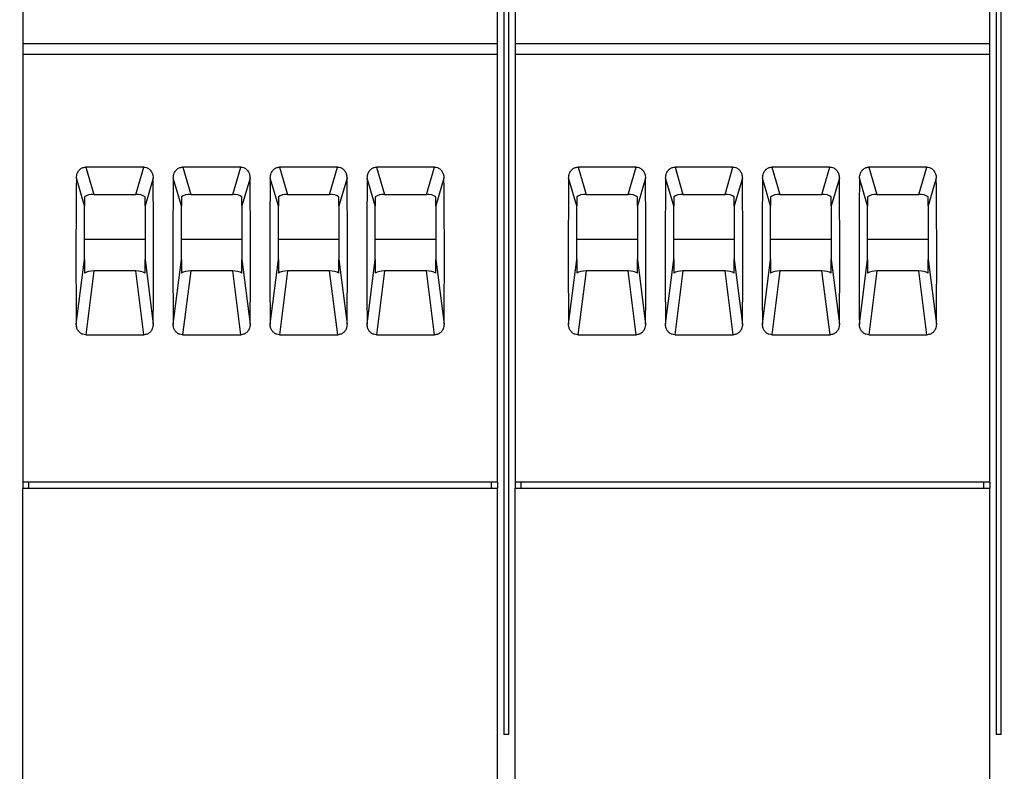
# Model space of a CAD drawing. Header units: millimetres. Extents: x 6 to 415, y 5 to 292.
# Tile 13 of 62: x 166 to 190, y 235 to 253. Entities that reach past the tile are written whole.
import ezdxf

# ---------------------------------------------------------------- set-up
doc = ezdxf.new("R2010")
doc.units = ezdxf.units.MM
doc.styles.add('SLDTEXTSTYLE0', font='TXT', dxfattribs={"width": 0.75})
doc.dimstyles.new('SLDDIMSTYLE0', dxfattribs={"dimtxt": 3.5, "dimasz": 3.302, "dimexe": 0, "dimexo": 0.0625, "dimgap": 0.875, "dimtad": 1, "dimlfac": 2, "dimrnd": 1e-09, "dimzin": 12, "dimdsep": 46, "dimtxsty": 'SLDTEXTSTYLE0', "dimsah": 1, "dimcen": 0.09, "dimadec": 0, "dimazin": 3, "dimtfac": 1, "dimtofl": 0, "dimtmove": 0, "dimatfit": 3, "dimfxl": 1, "dimfrac": 2, "dimtolj": 1, "dimtzin": 12, "dimarcsym": 0})

# ---------------------------------------------------------------- blocks, each defined once
blk = doc.blocks.new('_D')
at = {"color": 7, "linetype": 'Continuous', "lineweight": 18}
for p, q in [((102.635, 270.853), (102.635, 277.749)), ((324.135, 223.003), (324.135, 277.749)), ((102.635, 276.749), (324.135, 276.749))]:
    blk.add_line(p, q, dxfattribs=at)
for points in [[(102.635, 276.749), (105.937, 276.241), (105.937, 277.257)], [(324.135, 276.749), (320.833, 277.257), (320.833, 276.241)]]:
    blk.add_solid(points, dxfattribs=at)
at = {"color": 7, "linetype": 'Continuous', "lineweight": 18, "insert": (225.628, 281.26), "char_height": 3.5, "attachment_point": 1, "style": 'SLDTEXTSTYLE0'}
blk.add_mtext('443', dxfattribs=at)

msp = doc.modelspace()

# ---------------------------------------------------------------- linework, layer by layer
at = {"color": 7, "linetype": 'Continuous', "lineweight": 25}
for p, q in [((177.8223, 269.9535), (177.8223, 235.7527)), ((177.9473, 235.7527), (177.9473, 269.9535)), ((190.0097, 269.9535), (190.0097, 235.7527)), ((190.1348, 235.7527), (190.1348, 269.9535)), ((165.916, 255.1027), (165.916, 252.8631)), ((177.666, 252.8631), (177.666, 255.1027)), ((178.1035, 255.1027), (178.1035, 252.8631)), ((189.8535, 252.8631), (189.8535, 255.1027)), ((165.916, 252.8631), (165.916, 252.6027)), ((165.916, 252.8631), (177.666, 252.8631)), ((177.666, 252.6027), (177.666, 252.8631)), ((178.1035, 252.8631), (189.8535, 252.8631)), ((178.1035, 252.8631), (178.1035, 252.6027)), ((189.8535, 252.6027), (189.8535, 252.8631)), ((165.916, 252.6027), (177.666, 252.6027)), ((165.916, 252.6027), (165.916, 242.0027)), ((177.666, 242.0027), (177.666, 252.6027)), ((178.1035, 252.6027), (189.8535, 252.6027)), ((178.1035, 252.6027), (178.1035, 242.0027)), ((189.8535, 242.0027), (189.8535, 252.6027)), ((168.9085, 249.8045), (167.4735, 249.8045)), ((167.4735, 249.8045), (167.6709, 249.1305)), ((168.7111, 249.1305), (168.9085, 249.8045)), ((171.3085, 249.8045), (169.8735, 249.8045)), ((169.8735, 249.8045), (170.0709, 249.1305)), ((171.1111, 249.1305), (171.3085, 249.8045)), ((173.7085, 249.8045), (172.2735, 249.8045)), ((172.2735, 249.8045), (172.4709, 249.1305)), ((173.5111, 249.1305), (173.7085, 249.8045)), ((176.1085, 249.8045), (174.6735, 249.8045)), ((174.6735, 249.8045), (174.8709, 249.1305)), ((175.9111, 249.1305), (176.1085, 249.8045)), ((181.096, 249.8045), (179.661, 249.8045)), ((179.661, 249.8045), (179.8584, 249.1305)), ((180.8986, 249.1305), (181.096, 249.8045)), ((183.496, 249.8045), (182.061, 249.8045)), ((182.061, 249.8045), (182.2584, 249.1305)), ((183.2986, 249.1305), (183.496, 249.8045)), ((185.896, 249.8045), (184.461, 249.8045)), ((184.461, 249.8045), (184.6584, 249.1305)), ((185.6986, 249.1305), (185.896, 249.8045)), ((188.296, 249.8045), (186.861, 249.8045)), ((186.861, 249.8045), (187.0584, 249.1305)), ((188.0986, 249.1305), (188.296, 249.8045)), ((167.441, 248.8485), (167.2405, 249.5331)), ((169.1415, 249.5331), (168.941, 248.8485)), ((169.841, 248.8485), (169.6405, 249.5331)), ((171.5415, 249.5331), (171.341, 248.8485)), ((172.241, 248.8485), (172.0405, 249.5331)), ((173.9415, 249.5331), (173.741, 248.8485)), ((174.641, 248.8485), (174.4405, 249.5331)), ((176.3415, 249.5331), (176.141, 248.8485)), ((179.6285, 248.8485), (179.428, 249.5331)), ((181.329, 249.5331), (181.1285, 248.8485)), ((182.0285, 248.8485), (181.828, 249.5331)), ((183.729, 249.5331), (183.5285, 248.8485)), ((184.4285, 248.8485), (184.228, 249.5331)), ((186.129, 249.5331), (185.9285, 248.8485)), ((186.8285, 248.8485), (186.628, 249.5331)), ((188.529, 249.5331), (188.3285, 248.8485)), ((167.6709, 249.1305), (168.7111, 249.1305)), ((170.0709, 249.1305), (171.1111, 249.1305)), ((172.4709, 249.1305), (173.5111, 249.1305)), ((174.8709, 249.1305), (175.9111, 249.1305)), ((179.8584, 249.1305), (180.8986, 249.1305)), ((182.2584, 249.1305), (183.2986, 249.1305)), ((184.6584, 249.1305), (185.6986, 249.1305)), ((187.0584, 249.1305), (188.0986, 249.1305)), ((167.441, 249.0716), (167.441, 248.8485)), ((168.941, 248.8485), (168.941, 249.0716)), ((169.841, 249.0716), (169.841, 248.8485)), ((171.341, 248.8485), (171.341, 249.0716)), ((172.241, 249.0716), (172.241, 248.8485)), ((173.741, 248.8485), (173.741, 249.0716)), ((174.641, 249.0716), (174.641, 248.8485)), ((176.141, 248.8485), (176.141, 249.0716)), ((179.6285, 249.0716), (179.6285, 248.8485)), ((181.1285, 248.8485), (181.1285, 249.0716)), ((182.0285, 249.0716), (182.0285, 248.8485)), ((183.5285, 248.8485), (183.5285, 249.0716)), ((184.4285, 249.0716), (184.4285, 248.8485)), ((185.9285, 248.8485), (185.9285, 249.0716)), ((186.8285, 249.0716), (186.8285, 248.8485)), ((188.3285, 248.8485), (188.3285, 249.0716)), ((167.441, 247.515), (167.441, 248.8485)), ((168.941, 248.8485), (168.941, 247.515)), ((169.841, 247.515), (169.841, 248.8485)), ((171.341, 248.8485), (171.341, 247.515)), ((172.241, 247.515), (172.241, 248.8485)), ((173.741, 248.8485), (173.741, 247.515)), ((174.641, 247.515), (174.641, 248.8485)), ((176.141, 248.8485), (176.141, 247.515)), ((179.6285, 247.515), (179.6285, 248.8485)), ((181.1285, 248.8485), (181.1285, 247.515)), ((182.0285, 247.515), (182.0285, 248.8485)), ((183.5285, 248.8485), (183.5285, 247.515)), ((184.4285, 247.515), (184.4285, 248.8485)), ((185.9285, 248.8485), (185.9285, 247.515)), ((186.8285, 247.515), (186.8285, 248.8485)), ((188.3285, 248.8485), (188.3285, 247.515)), ((167.441, 248.0234), (168.941, 248.0234)), ((169.841, 248.0234), (171.341, 248.0234)), ((172.241, 248.0234), (173.741, 248.0234)), ((174.641, 248.0234), (176.141, 248.0234)), ((179.6285, 248.0234), (181.1285, 248.0234)), ((182.0285, 248.0234), (183.5285, 248.0234)), ((184.4285, 248.0234), (185.9285, 248.0234)), ((186.8285, 248.0234), (188.3285, 248.0234)), ((167.2385, 245.9124), (167.441, 247.515)), ((167.441, 247.515), (167.441, 247.1742)), ((168.941, 247.515), (169.1435, 245.9124)), ((168.941, 247.1742), (168.941, 247.515)), ((169.6385, 245.9124), (169.841, 247.515)), ((169.841, 247.515), (169.841, 247.1742)), ((171.341, 247.515), (171.5435, 245.9124)), ((171.341, 247.1742), (171.341, 247.515)), ((172.0385, 245.9124), (172.241, 247.515)), ((172.241, 247.515), (172.241, 247.1742)), ((173.741, 247.515), (173.9435, 245.9124)), ((173.741, 247.1742), (173.741, 247.515)), ((174.4385, 245.9124), (174.641, 247.515)), ((174.641, 247.515), (174.641, 247.1742)), ((176.141, 247.515), (176.3435, 245.9124)), ((176.141, 247.1742), (176.141, 247.515)), ((179.426, 245.9124), (179.6285, 247.515)), ((179.6285, 247.515), (179.6285, 247.1742)), ((181.1285, 247.515), (181.331, 245.9124)), ((181.1285, 247.1742), (181.1285, 247.515)), ((181.826, 245.9124), (182.0285, 247.515)), ((182.0285, 247.515), (182.0285, 247.1742)), ((183.5285, 247.515), (183.731, 245.9124)), ((183.5285, 247.1742), (183.5285, 247.515)), ((184.226, 245.9124), (184.4285, 247.515)), ((184.4285, 247.515), (184.4285, 247.1742)), ((185.9285, 247.515), (186.131, 245.9124)), ((185.9285, 247.1742), (185.9285, 247.515)), ((186.626, 245.9124), (186.8285, 247.515)), ((186.8285, 247.515), (186.8285, 247.1742)), ((188.3285, 247.515), (188.531, 245.9124)), ((188.3285, 247.1742), (188.3285, 247.515)), ((167.6709, 247.233), (167.4712, 245.6526)), ((168.7111, 247.233), (167.6709, 247.233)), ((168.9108, 245.6526), (168.7111, 247.233)), ((170.0709, 247.233), (169.8712, 245.6526)), ((171.1111, 247.233), (170.0709, 247.233)), ((171.3108, 245.6526), (171.1111, 247.233)), ((172.4709, 247.233), (172.2712, 245.6526)), ((173.5111, 247.233), (172.4709, 247.233)), ((173.7108, 245.6526), (173.5111, 247.233)), ((174.8709, 247.233), (174.6712, 245.6526)), ((175.9111, 247.233), (174.8709, 247.233)), ((176.1108, 245.6526), (175.9111, 247.233)), ((179.8584, 247.233), (179.6587, 245.6526)), ((180.8986, 247.233), (179.8584, 247.233)), ((181.0983, 245.6526), (180.8986, 247.233)), ((182.2584, 247.233), (182.0587, 245.6526)), ((183.2986, 247.233), (182.2584, 247.233)), ((183.4983, 245.6526), (183.2986, 247.233)), ((184.6584, 247.233), (184.4587, 245.6526)), ((185.6986, 247.233), (184.6584, 247.233)), ((185.8983, 245.6526), (185.6986, 247.233)), ((187.0584, 247.233), (186.8587, 245.6526)), ((188.0986, 247.233), (187.0584, 247.233)), ((188.2983, 245.6526), (188.0986, 247.233)), ((167.4712, 245.6526), (168.9108, 245.6526)), ((169.8712, 245.6526), (171.3108, 245.6526)), ((172.2712, 245.6526), (173.7108, 245.6526)), ((174.6712, 245.6526), (176.1108, 245.6526)), ((179.6587, 245.6526), (181.0983, 245.6526)), ((182.0587, 245.6526), (183.4983, 245.6526)), ((184.4587, 245.6526), (185.8983, 245.6526)), ((186.8587, 245.6526), (188.2983, 245.6526)), ((177.666, 242.0027), (165.916, 242.0027)), ((165.916, 242.0027), (165.916, 241.8527)), ((165.916, 219.5027), (165.916, 241.8527)), ((165.916, 241.8527), (177.666, 241.8527)), ((166.066, 241.8527), (166.066, 242.0027)), ((177.516, 241.8527), (177.516, 242.0027)), ((177.666, 242.0027), (177.666, 241.8527)), ((177.666, 219.5027), (177.666, 241.8527)), ((189.8535, 242.0027), (178.1035, 242.0027)), ((178.1035, 242.0027), (178.1035, 241.8527)), ((178.1035, 219.5027), (178.1035, 241.8527)), ((178.1035, 241.8527), (189.8535, 241.8527)), ((178.2535, 241.8527), (178.2535, 242.0027)), ((189.7035, 241.8527), (189.7035, 242.0027)), ((189.8535, 242.0027), (189.8535, 241.8527)), ((189.8535, 219.5027), (189.8535, 241.8527)), ((177.9473, 235.7527), (177.8223, 235.7527)), ((190.1348, 235.7527), (190.0097, 235.7527))]:
    msp.add_line(p, q, dxfattribs=at)
for centre, major_axis, ratio, start_param, end_param in [((171.0899, 256.2853), (1.2423, 27.463), 0.133065, 1.8252227, 1.964121), ((165.2921, 256.2853), (-1.2423, 27.463), 0.133065, 4.3190643, 4.4579626), ((173.4899, 256.2853), (1.2423, 27.463), 0.133065, 1.8252227, 1.964121), ((167.6921, 256.2853), (-1.2423, 27.463), 0.133065, 4.3190643, 4.4579626), ((175.8899, 256.2853), (1.2423, 27.463), 0.133065, 1.8252227, 1.964121), ((170.0921, 256.2853), (-1.2423, 27.463), 0.133065, 4.3190643, 4.4579626), ((178.2899, 256.2853), (1.2423, 27.463), 0.133065, 1.8252227, 1.964121), ((172.4921, 256.2853), (-1.2423, 27.463), 0.133065, 4.3190643, 4.4579626), ((183.2774, 256.2853), (1.2423, 27.463), 0.133065, 1.8252227, 1.964121), ((177.4796, 256.2853), (-1.2423, 27.463), 0.133065, 4.3190643, 4.4579626), ((185.6774, 256.2853), (1.2423, 27.463), 0.133065, 1.8252227, 1.964121), ((179.8796, 256.2853), (-1.2423, 27.463), 0.133065, 4.3190643, 4.4579626), ((188.0774, 256.2853), (1.2423, 27.463), 0.133065, 1.8252227, 1.964121), ((182.2796, 256.2853), (-1.2423, 27.463), 0.133065, 4.3190643, 4.4579626), ((190.4774, 256.2853), (1.2423, 27.463), 0.133065, 1.8252227, 1.964121), ((184.6796, 256.2853), (-1.2423, 27.463), 0.133065, 4.3190643, 4.4579626), ((167.6388, 249.0075), (0.2533, 0.0202), 0.4788379, 1.40574, 2.4277925), ((168.7432, 249.0075), (0.2533, -0.0202), 0.4788379, 0.7138002, 1.7358526), ((170.0388, 249.0075), (0.2533, 0.0202), 0.4788379, 1.40574, 2.4277925), ((171.1432, 249.0075), (0.2533, -0.0202), 0.4788379, 0.7138002, 1.7358526), ((172.4388, 249.0075), (0.2533, 0.0202), 0.4788379, 1.40574, 2.4277925), ((173.5432, 249.0075), (0.2533, -0.0202), 0.4788379, 0.7138002, 1.7358526), ((174.8388, 249.0075), (0.2533, 0.0202), 0.4788379, 1.40574, 2.4277925), ((175.9432, 249.0075), (0.2533, -0.0202), 0.4788379, 0.7138002, 1.7358526), ((179.8263, 249.0075), (0.2533, 0.0202), 0.4788379, 1.40574, 2.4277925), ((180.9307, 249.0075), (0.2533, -0.0202), 0.4788379, 0.7138002, 1.7358526), ((182.2263, 249.0075), (0.2533, 0.0202), 0.4788379, 1.40574, 2.4277925), ((183.3307, 249.0075), (0.2533, -0.0202), 0.4788379, 0.7138002, 1.7358526), ((184.6263, 249.0075), (0.2533, 0.0202), 0.4788379, 1.40574, 2.4277925), ((185.7307, 249.0075), (0.2533, -0.0202), 0.4788379, 0.7138002, 1.7358526), ((187.0263, 249.0075), (0.2533, 0.0202), 0.4788379, 1.40574, 2.4277925), ((188.1307, 249.0075), (0.2533, -0.0202), 0.4788379, 0.7138002, 1.7358526), ((167.6388, 247.1101), (0.2533, 0.0202), 0.4788379, 1.40574, 2.4277925), ((168.7432, 247.1101), (0.2533, -0.0202), 0.4788379, 0.7138002, 1.7358526), ((170.0388, 247.1101), (0.2533, 0.0202), 0.4788379, 1.40574, 2.4277925), ((171.1432, 247.1101), (0.2533, -0.0202), 0.4788379, 0.7138002, 1.7358526), ((172.4388, 247.1101), (0.2533, 0.0202), 0.4788379, 1.40574, 2.4277925), ((173.5432, 247.1101), (0.2533, -0.0202), 0.4788379, 0.7138002, 1.7358526), ((174.8388, 247.1101), (0.2533, 0.0202), 0.4788379, 1.40574, 2.4277925), ((175.9432, 247.1101), (0.2533, -0.0202), 0.4788379, 0.7138002, 1.7358526), ((179.8263, 247.1101), (0.2533, 0.0202), 0.4788379, 1.40574, 2.4277925), ((180.9307, 247.1101), (0.2533, -0.0202), 0.4788379, 0.7138002, 1.7358526), ((182.2263, 247.1101), (0.2533, 0.0202), 0.4788379, 1.40574, 2.4277925), ((183.3307, 247.1101), (0.2533, -0.0202), 0.4788379, 0.7138002, 1.7358526), ((184.6263, 247.1101), (0.2533, 0.0202), 0.4788379, 1.40574, 2.4277925), ((185.7307, 247.1101), (0.2533, -0.0202), 0.4788379, 0.7138002, 1.7358526), ((187.0263, 247.1101), (0.2533, 0.0202), 0.4788379, 1.40574, 2.4277925), ((188.1307, 247.1101), (0.2533, -0.0202), 0.4788379, 0.7138002, 1.7358526)]:
    msp.add_ellipse(centre, major_axis=major_axis, ratio=ratio, start_param=start_param, end_param=end_param, dxfattribs=at)
for points, knots in [([(167.2405, 249.5331), (167.2451, 249.5744), (167.2529, 249.6452), (167.3049, 249.7289), (167.3674, 249.7809), (167.427, 249.8024), (167.463, 249.804), (167.4735, 249.8045)], [0, 0, 0, 0, 0.3159169, 0.5409457, 0.731059, 0.9219324, 1, 1, 1, 1]), ([(168.9085, 249.8045), (168.9319, 249.8022), (168.9787, 249.7976), (169.0413, 249.7618), (169.0921, 249.7079), (169.1321, 249.6304), (169.1381, 249.5684), (169.1415, 249.5331)], [0, 0, 0, 0, 0.17367385, 0.34717395, 0.52556781, 0.72965224, 1, 1, 1, 1]), ([(169.6405, 249.5331), (169.6451, 249.5744), (169.6529, 249.6452), (169.7049, 249.7288), (169.7674, 249.7809), (169.827, 249.8024), (169.863, 249.804), (169.8735, 249.8045)], [0, 0, 0, 0, 0.3159176, 0.5409517, 0.7310584, 0.9219322, 1, 1, 1, 1]), ([(171.3085, 249.8045), (171.3319, 249.8022), (171.3787, 249.7976), (171.4413, 249.7618), (171.4921, 249.7079), (171.5321, 249.6304), (171.5381, 249.5684), (171.5415, 249.5331)], [0, 0, 0, 0, 0.173666, 0.3471755, 0.5255643, 0.7296503, 1, 1, 1, 1]), ([(172.0405, 249.5331), (172.0451, 249.5744), (172.0529, 249.6452), (172.1049, 249.7288), (172.1674, 249.7809), (172.227, 249.8024), (172.263, 249.804), (172.2735, 249.8045)], [0, 0, 0, 0, 0.3159176, 0.5409517, 0.7310584, 0.9219322, 1, 1, 1, 1]), ([(173.7085, 249.8045), (173.7319, 249.8022), (173.7788, 249.7976), (173.8413, 249.7618), (173.8921, 249.7079), (173.9321, 249.6304), (173.9381, 249.5684), (173.9415, 249.5331)], [0, 0, 0, 0, 0.1736749, 0.3471761, 0.5255648, 0.7296505, 1, 1, 1, 1]), ([(174.4405, 249.5331), (174.4451, 249.5744), (174.4529, 249.6452), (174.5049, 249.7288), (174.5674, 249.7809), (174.627, 249.8024), (174.663, 249.804), (174.6735, 249.8045)], [0, 0, 0, 0, 0.3159149, 0.540947, 0.731052, 0.9219329, 1, 1, 1, 1]), ([(176.1085, 249.8045), (176.1319, 249.8022), (176.1788, 249.7976), (176.2413, 249.7618), (176.2921, 249.7079), (176.3321, 249.6304), (176.3381, 249.5684), (176.3415, 249.5331)], [0, 0, 0, 0, 0.1736749, 0.3471761, 0.5255648, 0.7296505, 1, 1, 1, 1]), ([(179.428, 249.5331), (179.4326, 249.5744), (179.4404, 249.6452), (179.4924, 249.7288), (179.5549, 249.7809), (179.6145, 249.8024), (179.6505, 249.804), (179.661, 249.8045)], [0, 0, 0, 0, 0.3159176, 0.5409517, 0.7310584, 0.9219322, 1, 1, 1, 1]), ([(181.096, 249.8045), (181.1194, 249.8022), (181.1662, 249.7976), (181.2288, 249.7618), (181.2796, 249.7079), (181.3196, 249.6304), (181.3256, 249.5684), (181.329, 249.5331)], [0, 0, 0, 0, 0.173666, 0.3471755, 0.5255643, 0.7296503, 1, 1, 1, 1]), ([(181.828, 249.5331), (181.8326, 249.5744), (181.8404, 249.6452), (181.8924, 249.7288), (181.9549, 249.7809), (182.0145, 249.8024), (182.0505, 249.804), (182.061, 249.8045)], [0, 0, 0, 0, 0.3159178, 0.540952, 0.7310588, 0.9219414, 1, 1, 1, 1]), ([(183.496, 249.8045), (183.5194, 249.8022), (183.5663, 249.7976), (183.6288, 249.7618), (183.6796, 249.7079), (183.7196, 249.6304), (183.7256, 249.5684), (183.729, 249.5331)], [0, 0, 0, 0, 0.1736749, 0.3471761, 0.5255648, 0.7296505, 1, 1, 1, 1]), ([(184.228, 249.5331), (184.2326, 249.5744), (184.2404, 249.6452), (184.2924, 249.7288), (184.3549, 249.7809), (184.4145, 249.8024), (184.4505, 249.804), (184.461, 249.8045)], [0, 0, 0, 0, 0.3159149, 0.540947, 0.731052, 0.9219329, 1, 1, 1, 1]), ([(185.896, 249.8045), (185.9194, 249.8022), (185.9663, 249.7976), (186.0288, 249.7618), (186.0796, 249.7079), (186.1196, 249.6304), (186.1256, 249.5684), (186.129, 249.5331)], [0, 0, 0, 0, 0.1736749, 0.3471761, 0.5255648, 0.7296505, 1, 1, 1, 1]), ([(186.628, 249.5331), (186.6326, 249.5744), (186.6404, 249.6452), (186.6924, 249.7288), (186.7549, 249.7809), (186.8145, 249.8024), (186.8505, 249.804), (186.861, 249.8045)], [0, 0, 0, 0, 0.3159176, 0.5409456, 0.7310512, 0.9219326, 1, 1, 1, 1]), ([(188.296, 249.8045), (188.3194, 249.8022), (188.3663, 249.7976), (188.4288, 249.7618), (188.4796, 249.7079), (188.5196, 249.6304), (188.5256, 249.5684), (188.529, 249.5331)], [0, 0, 0, 0, 0.1736749, 0.3471761, 0.5255648, 0.7296505, 1, 1, 1, 1]), ([(167.4712, 245.6526), (167.4478, 245.6548), (167.4012, 245.6591), (167.339, 245.693), (167.2881, 245.744), (167.2509, 245.8147), (167.2393, 245.8742), (167.2386, 245.9085), (167.2385, 245.9124)], [0, 0, 0, 0, 0.172407, 0.3446322, 0.5218262, 0.7252083, 0.9681622, 1, 1, 1, 1]), ([(169.1435, 245.9124), (169.1391, 245.873), (169.1314, 245.8053), (169.0798, 245.7254), (169.0175, 245.6755), (168.9579, 245.6547), (168.9215, 245.6531), (168.9108, 245.6526)], [0, 0, 0, 0, 0.3149151, 0.5403984, 0.7299995, 0.9204089, 1, 1, 1, 1]), ([(169.8712, 245.6526), (169.8478, 245.6548), (169.8012, 245.6591), (169.739, 245.693), (169.6881, 245.744), (169.6509, 245.8147), (169.6393, 245.8742), (169.6386, 245.9085), (169.6385, 245.9124)], [0, 0, 0, 0, 0.1724074, 0.344633, 0.5218275, 0.7252059, 0.9681621, 1, 1, 1, 1]), ([(171.5435, 245.9124), (171.5391, 245.873), (171.5314, 245.8053), (171.4798, 245.7254), (171.4175, 245.6755), (171.3579, 245.6547), (171.3215, 245.6531), (171.3108, 245.6526)], [0, 0, 0, 0, 0.3149151, 0.5403984, 0.7299995, 0.9204089, 1, 1, 1, 1]), ([(172.2712, 245.6526), (172.2478, 245.6548), (172.2012, 245.6591), (172.139, 245.693), (172.0881, 245.744), (172.0509, 245.8147), (172.0393, 245.8742), (172.0386, 245.9085), (172.0385, 245.9124)], [0, 0, 0, 0, 0.1724074, 0.344633, 0.5218275, 0.7252059, 0.9681621, 1, 1, 1, 1]), ([(173.9435, 245.9124), (173.9391, 245.873), (173.9314, 245.8053), (173.8798, 245.7254), (173.8175, 245.6755), (173.7579, 245.6547), (173.7215, 245.6531), (173.7108, 245.6526)], [0, 0, 0, 0, 0.3149149, 0.5403981, 0.7299991, 0.9203997, 1, 1, 1, 1]), ([(174.6712, 245.6526), (174.6478, 245.6548), (174.6012, 245.6591), (174.539, 245.693), (174.4881, 245.744), (174.4509, 245.8147), (174.4393, 245.8742), (174.4386, 245.9085), (174.4385, 245.9124)], [0, 0, 0, 0, 0.1724074, 0.344633, 0.5218275, 0.7252059, 0.9681621, 1, 1, 1, 1]), ([(176.3435, 245.9124), (176.3391, 245.873), (176.3314, 245.8053), (176.2798, 245.7254), (176.2175, 245.6755), (176.1579, 245.6547), (176.1215, 245.6531), (176.1108, 245.6526)], [0, 0, 0, 0, 0.3149149, 0.5403981, 0.7299991, 0.9203997, 1, 1, 1, 1]), ([(179.6587, 245.6526), (179.6353, 245.6548), (179.5887, 245.6591), (179.5265, 245.693), (179.4756, 245.744), (179.4384, 245.8147), (179.4268, 245.8742), (179.4261, 245.9085), (179.426, 245.9124)], [0, 0, 0, 0, 0.1724074, 0.344633, 0.5218275, 0.7252059, 0.9681621, 1, 1, 1, 1]), ([(181.331, 245.9124), (181.3266, 245.873), (181.3189, 245.8053), (181.2673, 245.7254), (181.205, 245.6755), (181.1454, 245.6547), (181.109, 245.6531), (181.0983, 245.6526)], [0, 0, 0, 0, 0.3149149, 0.5403981, 0.7299991, 0.9203997, 1, 1, 1, 1]), ([(182.0587, 245.6526), (182.0353, 245.6548), (181.9887, 245.6591), (181.9265, 245.693), (181.8756, 245.744), (181.8384, 245.8147), (181.8268, 245.8742), (181.8261, 245.9085), (181.826, 245.9124)], [0, 0, 0, 0, 0.1724074, 0.344633, 0.5218275, 0.7252059, 0.9681621, 1, 1, 1, 1]), ([(183.731, 245.9124), (183.7266, 245.873), (183.7189, 245.8053), (183.6673, 245.7254), (183.605, 245.6755), (183.5454, 245.6547), (183.509, 245.6531), (183.4983, 245.6526)], [0, 0, 0, 0, 0.3149149, 0.5403981, 0.7299991, 0.9203997, 1, 1, 1, 1]), ([(184.4587, 245.6526), (184.4353, 245.6548), (184.3887, 245.6591), (184.3265, 245.693), (184.2756, 245.744), (184.2384, 245.8147), (184.2268, 245.8742), (184.2261, 245.9085), (184.226, 245.9124)], [0, 0, 0, 0, 0.1724077, 0.3446256, 0.5218266, 0.7252054, 0.9681621, 1, 1, 1, 1]), ([(186.131, 245.9124), (186.1266, 245.873), (186.1189, 245.8053), (186.0673, 245.7254), (186.005, 245.6755), (185.9454, 245.6547), (185.909, 245.6531), (185.8983, 245.6526)], [0, 0, 0, 0, 0.3149142, 0.5403921, 0.7299997, 0.9203999, 1, 1, 1, 1]), ([(186.8587, 245.6526), (186.8353, 245.6548), (186.7887, 245.6591), (186.7265, 245.693), (186.6756, 245.744), (186.6384, 245.8147), (186.6268, 245.8742), (186.6261, 245.9085), (186.626, 245.9124)], [0, 0, 0, 0, 0.1724077, 0.3446256, 0.5218266, 0.7252054, 0.9681621, 1, 1, 1, 1]), ([(188.531, 245.9124), (188.5266, 245.873), (188.5189, 245.8053), (188.4673, 245.7254), (188.405, 245.6755), (188.3454, 245.6547), (188.309, 245.6531), (188.2983, 245.6526)], [0, 0, 0, 0, 0.3149137, 0.5403912, 0.7299915, 0.9204, 1, 1, 1, 1])]:
    msp.add_open_spline(points, degree=3, knots=knots, dxfattribs=at)

# ---------------------------------------------------------------- dimensions: what is measured, and where the dimension line sits
at = {"color": 7, "linetype": 'Continuous', "lineweight": 18}
dim = msp.add_linear_dim(base=(324.1348, 276.7487), p1=(102.6348, 269.8527), p2=(324.1348, 222.0027), dimstyle='SLDDIMSTYLE0', dxfattribs=at)
dim.commit()
dim.dimension.update_dxf_attribs({"geometry": '_D', "text_midpoint": (229.5069, 276.7487), "dimtype": 160})

doc.saveas('drawing.dxf')
